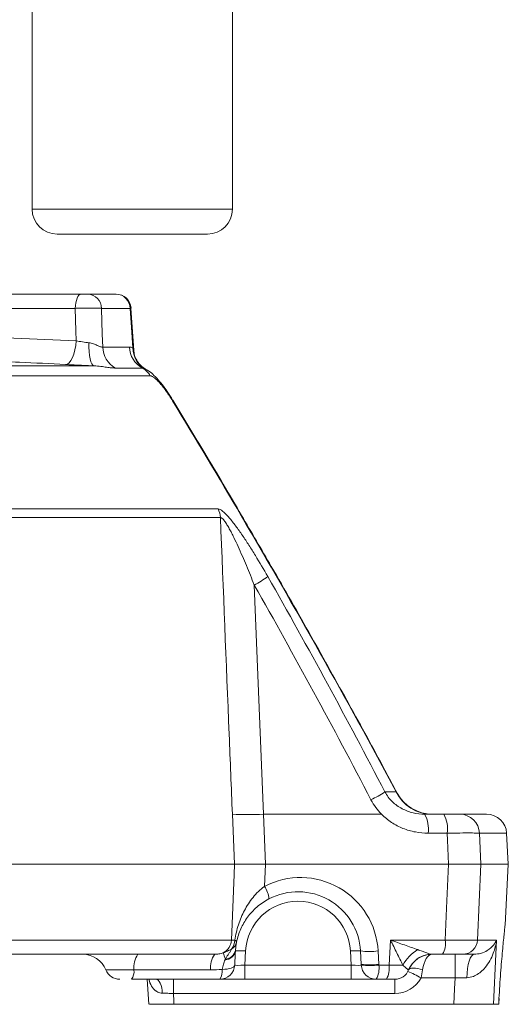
# Model space of a CAD drawing. Header units: millimetres. Extents: x 0 to 8410, y 0 to 5940.
# Tile 17 of 256: x 1444 to 1541, y 1383 to 1580. Entities that reach past the tile are written whole.
import ezdxf

# ---------------------------------------------------------------- set-up
doc = ezdxf.new("R2010")
doc.units = ezdxf.units.MM
doc.header["$LTSCALE"] = 10

msp = doc.modelspace()

# ---------------------------------------------------------------- linework, layer by layer
at = {"color": 7, "linetype": 'Continuous', "lineweight": 0}
for p, q in [((1486.083228, 1542.044759), (1486.083228, 1622.596055)), ((1446.083236, 1604.786918), (1446.083236, 1542.044759)), ((1466.083232, 1537.044764), (1451.083232, 1537.044764)), ((1481.083233, 1537.044764), (1466.083232, 1537.044764)), ((1425.445843, 1525.044769), (1455.860916, 1525.044769)), ((1457.172725, 1525.044769), (1462.814797, 1525.044769)), ((1466.374341, 1513.754949), (1465.817679, 1522.239357)), ((1466.375086, 1513.743401), (1465.817679, 1522.239328)), ((1487.917188, 1480.809458), (1487.915043, 1480.814569)), ((1518.817056, 1425.495025), (1519.006599, 1425.26824)), ((1524.485785, 1421.044763), (1528.293837, 1421.044763)), ((1531.515676, 1421.044763), (1536.870856, 1421.044763)), ((1541.190792, 1411.044765), (1540.86538, 1417.254109)), ((1202.237334, 1411.044765), (1486.490462, 1411.044765)), ((1492.6893, 1411.044765), (1529.262442, 1411.044765)), ((1535.70481, 1411.044765), (1541.190792, 1411.044765)), ((1540.553618, 1398.887042), (1541.190792, 1411.044765)), ((1540.539939, 1398.718139), (1540.540028, 1398.718905)), ((1482.548613, 1393.044764), (1202.965144, 1393.044764)), ((1511.813883, 1391.023253), (1511.673648, 1393.698964)), ((1528.070677, 1393.044764), (1525.907803, 1393.044764)), ((1534.402002, 1393.044764), (1532.099176, 1393.044764)), ((1483.564693, 1388.044765), (1465.94267, 1388.044765)), ((1469.096262, 1388.090423), (1469.405863, 1383.038139)), ((1488.557849, 1388.044765), (1483.564693, 1388.044765)), ((1509.823728, 1388.044765), (1488.557849, 1388.044765)), ((1514.816869, 1388.044765), (1509.823728, 1388.044765)), ((1516.862798, 1388.044765), (1514.816869, 1388.044765)), ((1518.513251, 1388.044765), (1516.862798, 1388.044765)), ((1539.335865, 1384.198964), (1539.340276, 1384.189812)), ((1474.423814, 1383.044765), (1530.301977, 1383.044765)), ((1539.27179, 1383.044765), (1538.247932, 1383.044765))]:
    msp.add_line(p, q, dxfattribs=at)
at = {"color": 8, "linetype": 'Continuous', "lineweight": 0}
for p, q in [((1446.083236, 1542.044759), (1466.083232, 1542.044759)), ((1466.083232, 1542.044759), (1486.083228, 1542.044759)), ((1454.714451, 1522.201777), (1428.639669, 1522.201777)), ((1465.686131, 1522.201777), (1459.961671, 1522.201777)), ((1429.04197, 1516.799197), (1454.9045, 1515.702486)), ((1460.185084, 1514.458448), (1465.508584, 1514.458448)), ((1466.207016, 1514.274776), (1466.374669, 1513.751567)), ((1433.647562, 1510.703907), (1458.438385, 1510.703907)), ((1468.102787, 1510.269582), (1462.709997, 1510.269582)), ((1469.672996, 1508.705899), (1193.908948, 1508.705899)), ((1201.010007, 1482.108176), (1483.221326, 1482.108176)), ((1483.686704, 1480.391681), (1200.870234, 1480.391681)), ((1490.452114, 1466.873154), (1492.289636, 1421.044763)), ((1516.553569, 1425.495025), (1518.817056, 1425.495025)), ((1486.490462, 1411.044765), (1486.08752, 1421.044763)), ((1492.289636, 1421.044763), (1492.6893, 1411.044765)), ((1492.289636, 1421.044763), (1515.870068, 1421.044763)), ((1528.987456, 1417.254109), (1525.179405, 1417.254109)), ((1535.431165, 1417.254109), (1535.70481, 1411.044765)), ((1540.86538, 1417.254109), (1535.431165, 1417.254109)), ((1492.6893, 1411.044765), (1492.512304, 1406.614686)), ((1535.70481, 1411.044765), (1535.036493, 1395.887757)), ((1201.937999, 1395.887757), (1485.879544, 1395.887757)), ((1517.383057, 1390.887757), (1517.64508, 1395.887757)), ((1517.64508, 1395.887757), (1528.590906, 1395.887757)), ((1535.036493, 1395.887757), (1538.851846, 1395.887757)), ((1488.705177, 1393.698964), (1488.557849, 1390.887757)), ((1509.823728, 1390.887757), (1509.6764, 1393.698964)), ((1515.18977, 1393.698964), (1515.330005, 1391.023253)), ((1530.550349, 1388.306444), (1530.550349, 1393.044764)), ((1488.557849, 1390.887757), (1488.557849, 1388.044765)), ((1488.557849, 1390.887757), (1509.823728, 1390.887757)), ((1509.823728, 1390.887757), (1509.823728, 1388.044765)), ((1515.337098, 1390.887757), (1517.383057, 1390.887757)), ((1481.743727, 1389.919765), (1466.425601, 1389.919765)), ((1474.292938, 1385.201772), (1474.292938, 1388.044765)), ((1518.513251, 1385.201772), (1518.513251, 1388.044765)), ((1521.294314, 1389.919765), (1521.283347, 1389.919765)), ((1530.550349, 1388.306444), (1523.768443, 1388.306444)), ((1532.923329, 1388.364287), (1530.550349, 1388.306444)), ((1518.513251, 1385.201772), (1474.292938, 1385.201772)), ((1539.27179, 1383.044765), (1539.335865, 1384.198964))]:
    msp.add_line(p, q, dxfattribs=at)
at = {"color": 8, "linetype": 'Continuous', "lineweight": 0, "flags": 128}
for points in [[(1455.860916, 1525.044769), (1455.644328, 1524.990887), (1455.435503, 1524.831191), (1455.241967, 1524.571419), (1455.070663, 1524.220884), (1454.927731, 1523.792193), (1454.818327, 1523.300737), (1454.746369, 1522.764176), (1454.714451, 1522.201777)], [(1454.9045, 1515.702486), (1454.84652, 1517.68741), (1454.714451, 1522.201777)], [(1459.961671, 1522.201777), (1460.109893, 1517.067507), (1460.185084, 1514.458448)], [(1466.207016, 1514.274776), (1465.937976, 1518.370792), (1465.686131, 1522.201777)], [(1452.773813, 1510.969967), (1453.140709, 1511.060611), (1453.502331, 1511.327103), (1453.845728, 1511.759863), (1454.158563, 1512.343407), (1454.429615, 1513.056785), (1454.649199, 1513.874412), (1454.809401, 1514.766976), (1454.9045, 1515.702486)], [(1458.438385, 1510.703907), (1458.220232, 1510.815934), (1458.017219, 1511.091367), (1457.83617, 1511.520967), (1457.683105, 1512.090355), (1457.56318, 1512.780488), (1457.480389, 1513.568253), (1457.437519, 1514.427275), (1457.435984, 1515.328825)], [(1474.205915, 1503.812373), (1474.205706, 1503.803998), (1474.13348, 1503.72164)], [(1487.917025, 1480.810024), (1487.917829, 1480.805785), (1487.863947, 1480.71605)], [(1529.262442, 1411.044765), (1529.049385, 1415.856328), (1528.987456, 1417.254109)], [(1485.879544, 1395.887757), (1486.408729, 1409.015518), (1486.490462, 1411.044765)], [(1528.590906, 1395.887757), (1528.872181, 1402.233407), (1529.262442, 1411.044765)], [(1538.851846, 1395.887757), (1538.718302, 1393.044764), (1538.247932, 1383.044765)], [(1532.923329, 1388.364287), (1532.967228, 1389.292944), (1533.061851, 1390.177448), (1533.203889, 1390.986512), (1533.388305, 1391.691517), (1533.608604, 1392.267525), (1533.856947, 1392.694161), (1534.124572, 1392.956332), (1534.402002, 1393.044764)], [(1484.054673, 1390.025894), (1484.557945, 1390.046003), (1485.031355, 1390.096141), (1485.460658, 1390.174801), (1485.832963, 1390.279618), (1486.137066, 1390.40744), (1486.363832, 1390.554423), (1486.506436, 1390.71615), (1486.560587, 1390.887757)], [(1524.075407, 1389.919765), (1523.576069, 1390.075433), (1523.092646, 1390.190308), (1522.640515, 1390.260729), (1522.234101, 1390.284455), (1521.886337, 1390.260729), (1521.608282, 1390.190308), (1521.408845, 1390.075433), (1521.294314, 1389.919765)], [(1472.090561, 1385.265428), (1472.049553, 1385.818232), (1471.964035, 1386.344026), (1471.837018, 1386.824446), (1471.672911, 1387.242717), (1471.477467, 1387.584232), (1471.257496, 1387.837063), (1471.020702, 1387.992382), (1470.775325, 1388.044765)], [(1530.301977, 1383.044765), (1530.447204, 1386.120584), (1530.550349, 1388.306444)], [(1474.292938, 1385.201772), (1474.386651, 1383.657254), (1474.423814, 1383.044765)]]:
    msp.add_lwpolyline(points, dxfattribs=at)
at = {"color": 7, "linetype": 'Continuous', "lineweight": 0, "flags": 128}
msp.add_lwpolyline([(1539.276678, 1383.043634), (1539.293486, 1383.346347), (1539.340246, 1384.189742)], dxfattribs=at)
at = {"color": 7, "linetype": 'Continuous', "lineweight": 0}
for centre, radius, start, end in [((1451.083232, 1542.044765), 5, 180, 270), ((1481.083232, 1542.044765), 5, 270, 0), ((1462.856383, 1522.044759), 3.000011, 3.78047846, 90.00022477), ((1526.059862, 1429.044737), 7.999974, 208.02609219, 269.99888136), ((1526.059841, 1429.044693), 7.99993, 208.07893235, 269.99198899), ((1536.87085, 1417.044765), 4, 3, 90), ((1499.190786, 1393.044765), 12.5, 3, 117.67353261), ((1456.181786, 1388.044767), 4.999998, 22.00607962, 89.99935324), ((1525.92945, 1388.044765), 5, 90, 157.97568716), ((1525.907986, 1388.065873), 4.978891, 90.00210631, 114.70817253), ((1483.564699, 1391.044765), 3, 270, 357), ((1463.597983, 1391.04477), 3.000006, 202.20300349, 270.00007712), ((1463.764813, 1389.605394), 2.679296, 324.3750132, 6.73822389), ((1518.513251, 1391.044765), 3, 270, 337.97568716)]:
    msp.add_arc(centre, radius, start, end, dxfattribs=at)
at = {"color": 8, "linetype": 'Continuous', "lineweight": 0}
for centre, radius, start, end in [((1457.072779, 1522.157263), 2.889236, 0.88277849, 88.01758524), ((1462.755516, 1522.113422), 2.931947, 1.72688258, 88.84146576), ((1465.214346, 1514.634523), 5.032343, 182.00511794, 240.15530423), ((1470.521239, 1514.665092), 5.016912, 182.36064665, 241.1799787), ((1470.905403, 1514.24267), 4.698497, 179.60847955, 241.42882223), ((1466.246835, 1506.835661), 3.90338, 28.62880044, 61.6098499), ((1479.540653, 1480.188933), 4.151006, 2.79962299, 27.53924993), ((1475.032906, 1494.744632), 31.852335, 298.95248129, 304.68759342), ((1497.283329, 1456.596848), 36.587779, 296.7665767, 301.78175725), ((1525.88586, 1428.883822), 7.839129, 205.61314228, 269.75806015), ((1489.188578, 1486.490398), 65.519063, 267.28714133, 272.71285867), ((1519.291441, 1418.135508), 5.953569, 351.48632332, 29.25237361), ((1523.099912, 1418.135585), 5.953165, 351.4849933, 29.25370363), ((1531.478529, 1417.088849), 3.956089, 2.39415412, 89.46199187), ((1499.711016, 1392.887757), 15.5, 3, 117.67353261), ((1488.274617, 1403.73228), 5.125061, 4.28114139, 34.22289443), ((1499.190786, 1393.149437), 10.5, 3, 177), ((1482.87587, 1396.005353), 3.005975, 297.36103302, 357.75798223), ((1483.315423, 1396.008624), 3.257987, 322.82780117, 357.58907444), ((1484.767351, 1395.930392), 2.209562, 301.18480245, 347.81758581), ((1486.401805, 1395.364099), 0.534787, 10.77947734, 71.60950472), ((1526.920356, 1387.339589), 7.636468, 119.81297586, 152.71400793), ((1524.17555, 1395.226614), 4.464581, 330.74469659, 8.51603862), ((1532.071657, 1396.012078), 2.967442, 270.53135567, 357.59888022), ((1470.860616, 1390.443621), 4.465846, 144.37676825, 186.7364661), ((1486.178741, 1390.443621), 4.465846, 144.37676825, 186.7364661), ((1492.620378, 1395.521034), 8.643795, 194.64477842, 203.42089481), ((1484.520794, 1394.177843), 2.238933, 272.55468166, 347.64977375), ((1484.532155, 1394.31274), 2.232961, 274.02131264, 348.05870336), ((1487.706546, 1384.127862), 9.623059, 84.04341754, 95.95658246), ((1510.675024, 1384.128098), 9.622823, 84.04331555, 95.95668445), ((1513.431709, 1408.571919), 14.9765, 263.25861966, 276.74138034), ((1525.9149, 1388.052758), 4.993696, 114.71734027, 158.04534132), ((1481.209269, 1389.678473), 2.866536, 325.25505179, 6.96130495), ((1513.571944, 1405.896054), 14.976348, 263.25855071, 276.74144929), ((1513.578863, 1405.768916), 14.984669, 263.26303841, 276.73835779), ((1514.816871, 1391.044759), 2.999994, 183.00070637, 269.99995374), ((1510.921369, 1390.226682), 4.464939, 330.74627159, 8.51446361), ((1512.967342, 1390.226721), 4.464921, 330.74557166, 8.51400124), ((1518.513251, 1391.201772), 6, 270, 331.14761438), ((1515.463721, 1374.719289), 15.924171, 58.565949, 69.11392412)]:
    msp.add_arc(centre, radius, start, end, dxfattribs=at)
for centre, major_axis, ratio, start_param, end_param in [((1525.92945, 1388.044765), (0, 5), 0.4, 0, 1.1863995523), ((1488.571561, 1391.044765), (2.010953, 0.15859), 0.0770656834, 3.1314345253, 4.6994917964), ((1509.810011, 1391.044765), (2.010953, -0.15859), 0.0770656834, 4.7252861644, 6.2930714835), ((1514.33545, 1304.694253), (-26.166549, 505.802287), 0.0038910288, 4.8834328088, 4.8837047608), ((1514.85568, 1304.537245), (-25.647399, 505.674785), 0.009730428, 4.8834993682, 4.8837713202), ((1516.510506, 1391.044765), (4.998636, -0.156935), 0.0263121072, 4.8886687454, 5.523984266)]:
    msp.add_ellipse(centre, major_axis=major_axis, ratio=ratio, start_param=start_param, end_param=end_param, dxfattribs=at)
at = {"color": 7, "linetype": 'Continuous', "lineweight": 0}
for points, knots in [([(1455.860924, 1525.044765), (1455.984241, 1525.044765), (1456.117123, 1525.044765), (1456.380314, 1525.044765), (1456.513125, 1525.044765), (1456.75556, 1525.044765), (1456.866964, 1525.044765), (1457.051414, 1525.044765), (1457.123984, 1525.044765), (1457.172731, 1525.044765)], [0, 0, 0, 0, 0.25, 0.25, 0.5, 0.5, 0.75, 0.75, 1, 1, 1, 1]), ([(1468.649302, 1510.127813), (1468.584573, 1510.161207), (1468.391524, 1510.260802), (1467.854128, 1510.658033), (1467.226396, 1511.344799), (1466.707235, 1512.298188), (1466.429351, 1513.14666), (1466.433985, 1513.641659), (1466.435049, 1513.755292)], [0, 0, 0, 0, 0.0868278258, 0.2589586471, 0.4668671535, 0.6947029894, 0.9299156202, 1, 1, 1, 1]), ([(1458.438385, 1510.703906), (1457.972091, 1510.723381), (1457.490829, 1510.744159), (1456.535389, 1510.786659), (1456.057051, 1510.808551), (1455.099132, 1510.853582), (1454.616998, 1510.876855), (1453.679736, 1510.923287), (1453.221488, 1510.946586), (1452.773807, 1510.969965)], [0, 0, 0, 0, 0.25, 0.25, 0.5, 0.5, 0.75, 0.75, 1, 1, 1, 1]), ([(1474.197496, 1503.807374), (1473.995092, 1504.141874), (1473.477206, 1504.99775), (1472.57726, 1506.292414), (1471.524589, 1507.654235), (1470.463828, 1508.793988), (1469.545722, 1509.605574), (1468.8902, 1509.97322), (1468.656961, 1510.104031)], [0, 0, 0, 0, 0.124005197, 0.3172884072, 0.5126675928, 0.7155392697, 0.8987869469, 1, 1, 1, 1]), ([(1487.92069, 1480.812259), (1485.490395, 1484.955607), (1480.977035, 1492.650318), (1476.342137, 1500.285585), (1474.202979, 1503.809512)], [0, 0, 0, 0, 0.538467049, 1, 1, 1, 1]), ([(1518.994946, 1425.262206), (1518.182498, 1426.790303), (1515.0319, 1432.716119), (1509.321665, 1443.156996), (1501.76289, 1456.740956), (1494.603641, 1469.348273), (1489.895953, 1477.403081), (1487.905417, 1480.808869)], [0, 0, 0, 0, 0.081930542, 0.3177189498, 0.5615999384, 0.8146327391, 1, 1, 1, 1]), ([(1528.293829, 1421.044765), (1528.689599, 1421.044765), (1529.065154, 1421.044765), (1529.59865, 1421.044765), (1529.770523, 1421.044765), (1530.092774, 1421.044765), (1530.244628, 1421.044765), (1530.529652, 1421.044765), (1530.663522, 1421.044765), (1530.903913, 1421.044765), (1531.011457, 1421.044765), (1531.201494, 1421.044765), (1531.284377, 1421.044765), (1531.421651, 1421.044765), (1531.475906, 1421.044765), (1531.515678, 1421.044765)], [0, 0, 0, 0, 0.25, 0.25, 0.375, 0.375, 0.5, 0.5, 0.625, 0.625, 0.75, 0.75, 0.875, 0.875, 1, 1, 1, 1]), ([(1486.490458, 1411.044765), (1486.717388, 1411.044765), (1487.030779, 1411.044765), (1487.627139, 1411.044765), (1487.848901, 1411.044765), (1488.323386, 1411.044765), (1488.577028, 1411.044765), (1489.116658, 1411.044765), (1489.402641, 1411.044765), (1490.008276, 1411.044765), (1490.321336, 1411.044765), (1490.966014, 1411.044765), (1491.297818, 1411.044765), (1491.980589, 1411.044765), (1492.332944, 1411.044765), (1492.689306, 1411.044765)], [0, 0, 0, 0, 0.25, 0.25, 0.375, 0.375, 0.5, 0.5, 0.625, 0.625, 0.75, 0.75, 0.875, 0.875, 1, 1, 1, 1]), ([(1529.262441, 1411.044765), (1530.053428, 1411.044765), (1530.804044, 1411.044765), (1531.870377, 1411.044765), (1532.213953, 1411.044765), (1532.858161, 1411.044765), (1533.161749, 1411.044765), (1533.731607, 1411.044765), (1533.999302, 1411.044765), (1534.480101, 1411.044765), (1534.69523, 1411.044765), (1535.075458, 1411.044765), (1535.241332, 1411.044765), (1535.516255, 1411.044765), (1535.624993, 1411.044765), (1535.704809, 1411.044765)], [0, 0, 0, 0, 0.25, 0.25, 0.375, 0.375, 0.5, 0.5, 0.625, 0.625, 0.75, 0.75, 0.875, 0.875, 1, 1, 1, 1]), ([(1493.385373, 1404.114868), (1492.485899, 1403.643163), (1491.692982, 1403.091187), (1490.621531, 1402.157519), (1490.286996, 1401.830086), (1489.668551, 1401.155645), (1489.382566, 1400.80684), (1488.8517, 1400.084246), (1488.606332, 1399.70961), (1488.156249, 1398.934571), (1487.953349, 1398.537584), (1487.588674, 1397.718312), (1487.426864, 1397.296175), (1487.144603, 1396.414309), (1487.023977, 1395.954925), (1486.927152, 1395.464119)], [0, 0, 0, 0, 0.25, 0.25, 0.375, 0.375, 0.5, 0.5, 0.625, 0.625, 0.75, 0.75, 0.875, 0.875, 1, 1, 1, 1]), ([(1539.335865, 1384.198964), (1539.385928, 1385.056615), (1539.487539, 1386.797353), (1539.663832, 1389.292458), (1539.849447, 1391.641761), (1540.032927, 1393.736457), (1540.205448, 1395.555379), (1540.352208, 1397.009001), (1540.467716, 1398.099583), (1540.533157, 1398.706931), (1540.562786, 1398.960058), (1540.553618, 1398.887281), (1540.553588, 1398.887044)], [0, 0, 0, 0, 0.10915470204, 0.2215467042, 0.33099325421, 0.44364216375, 0.5536148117, 0.66678125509, 0.77682181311, 0.89003481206, 0.99964150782, 1, 1, 1, 1]), ([(1486.927152, 1395.464119), (1486.881955, 1395.235021), (1486.838271, 1394.978212), (1486.766331, 1394.443249), (1486.736868, 1394.161392), (1486.716795, 1393.850719)], [0, 0, 0, 0, 0.5, 0.5, 1, 1, 1, 1]), ([(1532.099177, 1393.044765), (1532.049708, 1393.044765), (1531.982094, 1393.044765), (1531.810842, 1393.044765), (1531.707337, 1393.044765), (1531.469932, 1393.044765), (1531.335539, 1393.044765), (1531.035069, 1393.044765), (1530.86769, 1393.044765), (1530.511242, 1393.044765), (1530.321314, 1393.044765), (1529.918236, 1393.044765), (1529.703245, 1393.044765), (1529.035782, 1393.044765), (1528.56589, 1393.044765), (1528.070682, 1393.044765)], [0, 0, 0, 0, 0.125, 0.125, 0.25, 0.25, 0.375, 0.375, 0.5, 0.5, 0.625, 0.625, 0.75, 0.75, 1, 1, 1, 1]), ([(1466.425601, 1389.919765), (1466.298659, 1389.919765), (1465.642486, 1389.919765), (1464.420444, 1389.919765), (1462.983886, 1389.919765), (1462.170467, 1389.919765), (1461.503848, 1389.919765), (1460.949978, 1389.919765), (1460.871211, 1389.919765), (1460.833091, 1389.919765)], [0, 0, 0, 0, 0.0463225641, 0.2394437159, 0.4322714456, 0.6021163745, 0.6261510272, 0.8190757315, 1, 1, 1, 1]), ([(1474.423814, 1383.044765), (1473.861972, 1383.044765), (1472.738236, 1383.044765), (1471.237054, 1383.044765), (1470.122474, 1383.044765), (1469.481365, 1383.044765), (1469.502311, 1383.044765), (1469.510618, 1383.044765)], [0, 0, 0, 0, 0.2150286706, 0.4300768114, 0.6447045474, 0.8590792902, 1, 1, 1, 1]), ([(1538.247932, 1383.044765), (1538.06698, 1383.044765), (1537.705065, 1383.044765), (1536.086719, 1383.044765), (1533.882843, 1383.044765), (1531.821636, 1383.044765), (1530.615222, 1383.044765), (1530.301977, 1383.044765)], [0, 0, 0, 0, 0.2300147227, 0.4600432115, 0.6897853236, 0.9194529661, 1, 1, 1, 1])]:
    msp.add_open_spline(points, degree=3, knots=knots, dxfattribs=at)
at = {"color": 8, "linetype": 'Continuous', "lineweight": 0}
for points, knots in [([(1459.961675, 1522.201772), (1459.863787, 1522.212414), (1459.74297, 1522.221839), (1459.457332, 1522.238356), (1459.290301, 1522.245505), (1458.921053, 1522.256947), (1458.719792, 1522.261265), (1458.284188, 1522.267111), (1458.048486, 1522.268604), (1457.563839, 1522.268615), (1457.31261, 1522.267179), (1456.791808, 1522.261338), (1456.527723, 1522.256978), (1456.001715, 1522.245626), (1455.73614, 1522.238546), (1455.214653, 1522.221892), (1454.960974, 1522.212414), (1454.714447, 1522.201772)], [0, 0, 0, 0, 0.125, 0.125, 0.25, 0.25, 0.375, 0.375, 0.5, 0.5, 0.625, 0.625, 0.75, 0.75, 0.875, 0.875, 1, 1, 1, 1]), ([(1465.821791, 1522.239328), (1465.831296, 1522.238025), (1465.886974, 1522.230392), (1465.77718, 1522.214749), (1465.686131, 1522.201777)], [0, 0, 0, 0, 0.170719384, 1, 1, 1, 1]), ([(1454.904497, 1515.702484), (1455.103269, 1515.665042), (1455.306993, 1515.628855), (1455.724283, 1515.558985), (1455.939265, 1515.525113), (1456.367306, 1515.461843), (1456.581433, 1515.43224), (1457.009908, 1515.377174), (1457.226199, 1515.351518), (1457.435991, 1515.328827)], [0, 0, 0, 0, 0.25, 0.25, 0.5, 0.5, 0.75, 0.75, 1, 1, 1, 1]), ([(1457.435991, 1515.328827), (1457.752554, 1515.294586), (1458.043589, 1515.214163), (1458.592305, 1515.0204), (1458.85057, 1514.905205), (1459.201104, 1514.746685), (1459.312537, 1514.695876), (1459.524961, 1514.603966), (1459.62681, 1514.562571), (1459.814724, 1514.49762), (1459.900617, 1514.47407), (1460.055906, 1514.448999), (1460.125618, 1514.44766), (1460.185085, 1514.458448)], [0, 0, 0, 0, 0.25, 0.25, 0.5, 0.5, 0.625, 0.625, 0.75, 0.75, 0.875, 0.875, 1, 1, 1, 1]), ([(1452.773813, 1510.969967), (1449.700904, 1511.130908), (1442.390275, 1511.513796), (1435.070392, 1511.731656), (1430.827308, 1511.857942)], [0, 0, 0, 0, 0.420334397, 1, 1, 1, 1]), ([(1462.709994, 1510.269578), (1462.479059, 1510.269578), (1462.219371, 1510.284964), (1461.63967, 1510.342567), (1461.319695, 1510.38486), (1460.619086, 1510.482847), (1460.235862, 1510.53912), (1459.397586, 1510.641001), (1458.945468, 1510.68778), (1458.438385, 1510.703906)], [0, 0, 0, 0, 0.25, 0.25, 0.5, 0.5, 0.75, 0.75, 1, 1, 1, 1]), ([(1474.133484, 1503.721638), (1473.738522, 1504.371431), (1473.325746, 1505.002508), (1472.705378, 1505.877252), (1472.497045, 1506.158811), (1472.079958, 1506.695526), (1471.874965, 1506.945899), (1471.472173, 1507.408811), (1471.272648, 1507.623011), (1470.891271, 1507.998691), (1470.709677, 1508.160296), (1470.451779, 1508.360325), (1470.367803, 1508.420161), (1470.207617, 1508.522949), (1470.131426, 1508.56597), (1469.914538, 1508.669895), (1469.785411, 1508.705904), (1469.672997, 1508.705904)], [0, 0, 0, 0, 0.25, 0.25, 0.375, 0.375, 0.5, 0.5, 0.625, 0.625, 0.75, 0.75, 0.8125, 0.8125, 0.875, 0.875, 1, 1, 1, 1]), ([(1483.22132, 1482.108178), (1483.348758, 1482.108178), (1483.495831, 1482.063309), (1483.825867, 1481.891648), (1484.010676, 1481.762855), (1484.395721, 1481.444993), (1484.597522, 1481.255552), (1485.016133, 1480.827421), (1485.232492, 1480.588914), (1485.881823, 1479.834378), (1486.321684, 1479.273469), (1486.988405, 1478.375305), (1487.210781, 1478.067556), (1487.651817, 1477.443889), (1487.871154, 1477.127045), (1488.52621, 1476.163932), (1488.959004, 1475.505212), (1489.818675, 1474.162492), (1490.245695, 1473.478141), (1491.518431, 1471.395422), (1492.346692, 1469.983168), (1493.160112, 1468.553502)], [0, 0, 0, 0, 0.0625, 0.0625, 0.125, 0.125, 0.1875, 0.1875, 0.25, 0.25, 0.375, 0.375, 0.4375, 0.4375, 0.5, 0.5, 0.625, 0.625, 0.75, 0.75, 1, 1, 1, 1]), ([(1518.817055, 1425.495023), (1513.856613, 1434.75954), (1508.793612, 1443.998662), (1498.471438, 1462.413234), (1493.21498, 1471.58384), (1487.863953, 1480.716051)], [0, 0, 0, 0, 0.5, 0.5, 1, 1, 1, 1]), ([(1490.452107, 1466.873152), (1489.944093, 1468.174714), (1489.425086, 1469.469438), (1488.356779, 1472.040021), (1487.80971, 1473.311864), (1486.960806, 1475.174989), (1486.672907, 1475.788881), (1486.22973, 1476.693329), (1486.079731, 1476.992714), (1485.777993, 1477.577716), (1485.626005, 1477.863926), (1485.318987, 1478.419306), (1485.163978, 1478.688594), (1484.849434, 1479.201923), (1484.690016, 1479.445503), (1484.456364, 1479.764567), (1484.379064, 1479.86369), (1484.225968, 1480.043244), (1484.149336, 1480.124417), (1484.002912, 1480.257131), (1483.933237, 1480.308809), (1483.80217, 1480.377752), (1483.741004, 1480.394496), (1483.686707, 1480.391683)], [0, 0, 0, 0, 0.25, 0.25, 0.5, 0.5, 0.625, 0.625, 0.6875, 0.6875, 0.75, 0.75, 0.8125, 0.8125, 0.875, 0.875, 0.90625, 0.90625, 0.9375, 0.9375, 0.96875, 0.96875, 1, 1, 1, 1]), ([(1486.087519, 1421.044765), (1485.872889, 1426.368349), (1485.658065, 1431.691928), (1485.443045, 1437.015502), (1484.859053, 1451.47427), (1484.273616, 1465.932997), (1483.686707, 1480.391683)], [0, 0, 0, 0, 0.016000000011, 0.016000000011, 0.016000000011, 0.059455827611, 0.059455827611, 0.059455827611, 0.059455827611]), ([(1516.553577, 1425.495023), (1516.749694, 1425.130042), (1516.975623, 1424.782904), (1517.469924, 1424.137999), (1517.739354, 1423.837974), (1518.319459, 1423.279399), (1518.632927, 1423.019097), (1519.283228, 1422.551139), (1519.620236, 1422.342552), (1520.315904, 1421.971656), (1520.674579, 1421.809377), (1521.412969, 1421.529712), (1521.792224, 1421.412925), (1522.931603, 1421.136212), (1523.702906, 1421.044765), (1524.485777, 1421.044765)], [0, 0, 0, 0, 0.125, 0.125, 0.25, 0.25, 0.375, 0.375, 0.5, 0.5, 0.625, 0.625, 0.75, 0.75, 1, 1, 1, 1]), ([(1515.870061, 1421.044765), (1515.451037, 1421.466937), (1515.064519, 1421.917905), (1514.359002, 1422.879651), (1514.038753, 1423.393308), (1513.760889, 1423.929497)], [0, 0, 0, 0, 0.5, 0.5, 1, 1, 1, 1]), ([(1525.179405, 1417.254108), (1524.316592, 1417.254109), (1523.466427, 1417.335142), (1522.209688, 1417.575274), (1521.793883, 1417.675232), (1520.968703, 1417.916344), (1520.557368, 1418.058434), (1519.358018, 1418.54), (1518.598587, 1418.934973), (1517.521261, 1419.641303), (1517.172533, 1419.895866), (1516.497189, 1420.445725), (1516.174459, 1420.738081), (1515.870061, 1421.044765)], [0, 0, 0, 0, 0.25, 0.25, 0.375, 0.375, 0.5, 0.5, 0.75, 0.75, 0.875, 0.875, 1, 1, 1, 1]), ([(1535.431165, 1417.254109), (1535.306628, 1417.26217), (1534.955829, 1417.284875), (1533.701694, 1417.301598), (1531.596502, 1417.295225), (1529.85706, 1417.267813), (1528.987456, 1417.254109)], [0, 0, 0, 0, 0.1549726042, 0.4365295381, 0.7183028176, 1, 1, 1, 1]), ([(1486.570527, 1395.871573), (1486.736412, 1396.944719), (1486.978265, 1397.964138), (1487.455057, 1399.444974), (1487.633283, 1399.93023), (1488.031692, 1400.886355), (1488.251744, 1401.356424), (1488.73185, 1402.270279), (1488.992518, 1402.71569), (1489.560669, 1403.58327), (1489.868928, 1404.006479), (1490.538038, 1404.823117), (1490.895103, 1405.212122), (1491.661468, 1405.947394), (1492.070637, 1406.293737), (1492.512305, 1406.614685)], [0, 0, 0, 0, 0.25, 0.25, 0.375, 0.375, 0.5, 0.5, 0.625, 0.625, 0.75, 0.75, 0.875, 0.875, 1, 1, 1, 1]), ([(1484.257398, 1393.335661), (1484.559831, 1393.441848), (1484.846654, 1393.5678), (1485.391643, 1393.81344), (1485.651601, 1393.932805), (1485.911468, 1394.040108)], [0, 0, 0, 0, 0.5, 0.5, 1, 1, 1, 1]), ([(1484.688742, 1392.085276), (1484.770269, 1392.254535), (1484.864282, 1392.417705), (1485.071229, 1392.740688), (1485.18426, 1392.900778), (1485.411582, 1393.224951), (1485.525048, 1393.389227), (1485.73317, 1393.718064), (1485.827881, 1393.882367), (1485.911468, 1394.040108)], [0, 0, 0, 0, 0.25, 0.25, 0.5, 0.5, 0.75, 0.75, 1, 1, 1, 1]), ([(1520.133606, 1390.840392), (1519.946643, 1391.232943), (1519.752069, 1391.639004), (1519.353046, 1392.464693), (1519.149215, 1392.883094), (1518.52553, 1394.151222), (1518.092496, 1395.016077), (1517.645082, 1395.887757)], [0, 0, 0, 0, 0.25, 0.25, 0.5, 0.5, 1, 1, 1, 1]), ([(1523.123721, 1393.965392), (1522.25416, 1394.260247), (1521.351324, 1394.576297), (1519.52102, 1395.221566), (1518.588666, 1395.552963), (1517.645082, 1395.887757)], [0, 0, 0, 0, 0.5, 0.5, 1, 1, 1, 1]), ([(1523.123721, 1393.965392), (1523.413913, 1393.866993), (1523.69398, 1393.765885), (1524.230951, 1393.566374), (1524.488892, 1393.46747), (1524.972933, 1393.286728), (1525.195417, 1393.206161), (1525.593971, 1393.085328), (1525.77169, 1393.044765), (1525.907804, 1393.044765)], [0, 0, 0, 0, 0.25, 0.25, 0.5, 0.5, 0.75, 0.75, 1, 1, 1, 1]), ([(1528.590906, 1395.887757), (1529.460654, 1395.877463), (1531.200347, 1395.856874), (1533.30566, 1395.852051), (1534.561472, 1395.864582), (1534.911653, 1395.881666), (1535.036493, 1395.887757)], [0, 0, 0, 0, 0.2814202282, 0.5629044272, 0.8441753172, 1, 1, 1, 1]), ([(1538.851846, 1395.887757), (1538.851181, 1395.882808), (1538.731607, 1394.99231), (1538.381, 1393.577441), (1537.538555, 1391.736747), (1536.480526, 1390.172195), (1535.305162, 1389.12429), (1534.007271, 1388.506213), (1533.37338, 1388.423214), (1532.923329, 1388.364287)], [0, 0, 0, 0, 0.00154729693, 0.27840841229, 0.44362322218, 0.60857101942, 0.83420930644, 0.8822917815, 1, 1, 1, 1]), ([(1534.402002, 1393.044764), (1534.833404, 1393.088305), (1535.895373, 1393.195488), (1537.207865, 1393.874458), (1538.27256, 1394.797327), (1538.713519, 1395.54301), (1538.850943, 1395.885506), (1538.851846, 1395.887757)], [0, 0, 0, 0, 0.15555065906, 0.38291417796, 0.71778723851, 0.99814543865, 1, 1, 1, 1]), ([(1482.54861, 1393.044765), (1482.821881, 1393.044765), (1483.101073, 1393.063119), (1483.672789, 1393.153311), (1483.967732, 1393.226508), (1484.257398, 1393.335661)], [0, 0, 0, 0, 0.5, 0.5, 1, 1, 1, 1]), ([(1484.054679, 1390.025894), (1484.128346, 1390.378749), (1484.207455, 1390.713377), (1484.389589, 1391.350115), (1484.492157, 1391.651781), (1484.62059, 1391.941135)], [0, 0, 0, 0, 0.5, 0.5, 1, 1, 1, 1]), ([(1521.283347, 1389.919765), (1521.263561, 1389.926484), (1521.196318, 1389.949321), (1520.89781, 1390.22405), (1520.384175, 1390.638303), (1520.133603, 1390.840392)], [0, 0, 0, 0, 0.17596270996, 0.59800231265, 1, 1, 1, 1]), ([(1472.090561, 1385.265428), (1472.01022, 1385.270045), (1471.607756, 1385.293171), (1471.194122, 1385.462881), (1470.516627, 1385.907072), (1469.83158, 1386.670613), (1469.535366, 1387.575683), (1469.381843, 1388.044765)], [0, 0, 0, 0, 0.0534198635, 0.2676033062, 0.303456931, 0.638994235, 1, 1, 1, 1]), ([(1474.292937, 1385.201772), (1473.910349, 1385.215585), (1473.534968, 1385.227796), (1472.79816, 1385.249115), (1472.434626, 1385.258248), (1472.090565, 1385.265428)], [0, 0, 0, 0, 0.5, 0.5, 1, 1, 1, 1])]:
    msp.add_open_spline(points, degree=3, knots=knots, dxfattribs=at)
for points in [[(1465.508586, 1514.458448), (1465.743659, 1514.458448), (1465.977224, 1514.397099), (1466.207019, 1514.27478)], [(1468.658351, 1510.116334), (1468.463286, 1510.218041), (1468.277054, 1510.269578), (1468.102782, 1510.269578)], [(1487.863953, 1480.716051), (1483.352147, 1488.416024), (1478.775361, 1496.084808), (1474.133484, 1503.721638)], [(1513.760889, 1423.929497), (1506.264649, 1438.394808), (1498.500081, 1452.712131), (1490.452107, 1466.873152)], [(1493.160112, 1468.553502), (1501.237339, 1454.356986), (1509.031423, 1439.998621), (1516.553577, 1425.495023)], [(1485.879544, 1395.887757), (1486.056383, 1395.881093), (1486.287254, 1395.875711), (1486.570527, 1395.871573)], [(1484.62059, 1391.941135), (1484.642109, 1391.989616), (1484.664818, 1392.037652), (1484.688742, 1392.085276)], [(1484.054679, 1390.025894), (1483.284571, 1389.952305), (1482.514014, 1389.919765), (1481.743729, 1389.919765)], [(1524.0754, 1389.919765), (1523.99111, 1389.398841), (1523.890547, 1388.860494), (1523.768446, 1388.306444)]]:
    msp.add_open_spline(points, degree=3, dxfattribs=at)
at = {"color": 7, "linetype": 'Continuous', "lineweight": 0}
for points in [[(1486.707917, 1393.698964), (1486.66428, 1392.866329), (1486.615344, 1391.932577), (1486.560587, 1390.887757)], [(1486.716795, 1393.850719), (1486.71357, 1393.800802), (1486.710603, 1393.750224), (1486.707917, 1393.698964)]]:
    msp.add_open_spline(points, degree=3, dxfattribs=at)

doc.saveas('drawing.dxf')
